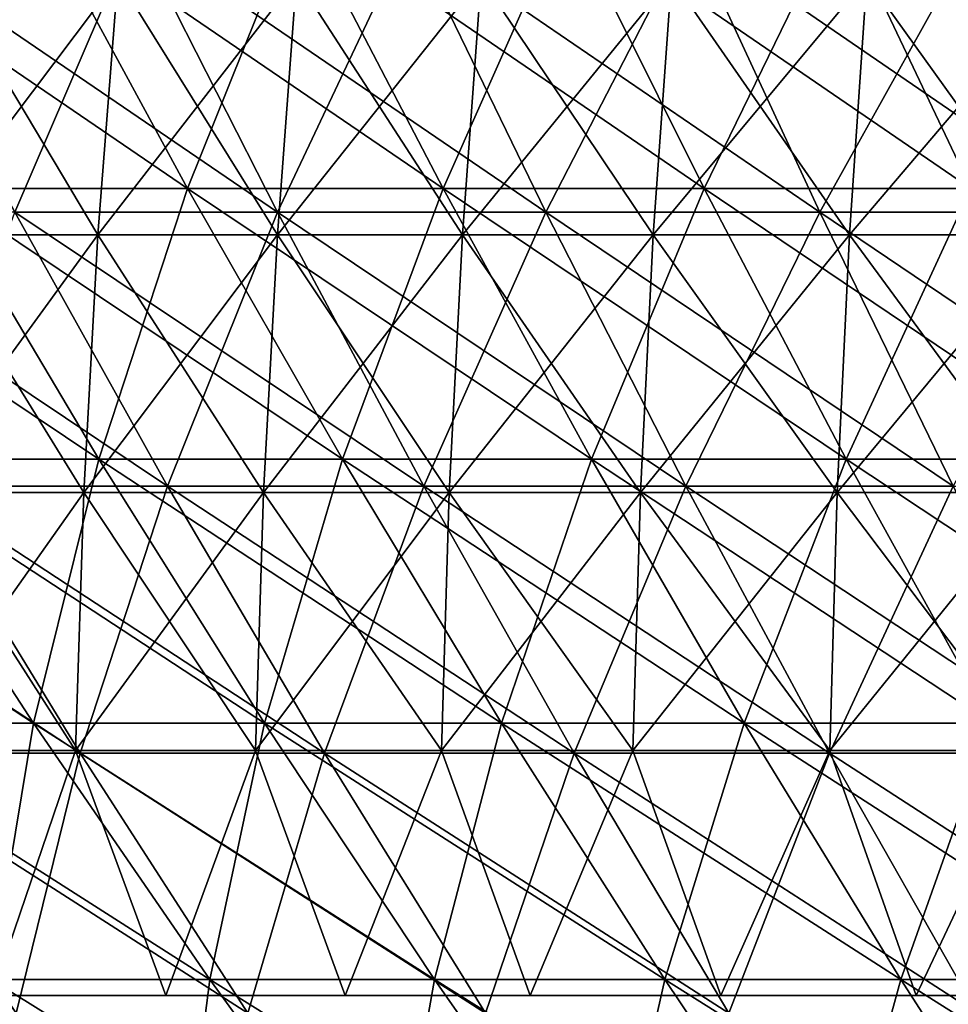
# Model space of a CAD drawing. Header units: millimetres. Extents: x -125 to 125, y -45 to 4025.
# Tile 256 of 256: x -56 to -48, y 3934 to 3943. Entities that reach past the tile are written whole.
import ezdxf

# ---------------------------------------------------------------- set-up
doc = ezdxf.new("R2010")
doc.units = ezdxf.units.MM
doc.header["$LTSCALE"] = 6.999206
for name, color, linetype in [('21', 7, 'CONTINUOUS'), ('22', 7, 'CONTINUOUS'), ('23', 7, 'CONTINUOUS'), ('24', 7, 'CONTINUOUS'), ('26', 7, 'CONTINUOUS'), ('27', 7, 'CONTINUOUS')]:
    doc.layers.add(name, color=color, linetype=linetype)

msp = doc.modelspace()

# ---------------------------------------------------------------- linework, layer by layer
at = {"layer": '21', "color": 7, "linetype": 'CONTINUOUS'}
for points in [[(-55.9368, 3941.2779, 74.0722), (-53.6292, 3941.2779, 75.7597), (-57.2399, 3943.7394, 75.7979), (-55.9368, 3941.2779, 74.0722)], [(-57.2399, 3943.7394, 75.7979), (-53.6292, 3941.2779, 75.7597), (-54.8785, 3943.7394, 77.5246), (-57.2399, 3943.7394, 75.7979)], [(-53.6292, 3941.2779, 75.7597), (-51.2707, 3941.2779, 77.3753), (-54.8785, 3943.7394, 77.5246), (-53.6292, 3941.2779, 75.7597)], [(-54.8785, 3943.7394, 77.5246), (-51.2707, 3941.2779, 77.3753), (-52.4651, 3943.7394, 79.1778), (-54.8785, 3943.7394, 77.5246)], [(-51.2707, 3941.2779, 77.3753), (-48.8636, 3941.2779, 78.9175), (-52.4651, 3943.7394, 79.1778), (-51.2707, 3941.2779, 77.3753)], [(-52.4651, 3943.7394, 79.1778), (-48.8636, 3941.2779, 78.9175), (-50.002, 3943.7394, 80.7559), (-52.4651, 3943.7394, 79.1778)], [(-48.8636, 3941.2779, 78.9175), (-46.4102, 3941.2779, 80.3848), (-50.002, 3943.7394, 80.7559), (-48.8636, 3941.2779, 78.9175)], [(-50.002, 3943.7394, 80.7559), (-46.4102, 3941.2779, 80.3848), (-47.4914, 3943.7394, 82.2575), (-50.002, 3943.7394, 80.7559)], [(-56.7957, 3938.874, 70.5802), (-54.5952, 3938.874, 72.2957), (-58.1913, 3941.2779, 72.3145), (-56.7957, 3938.874, 70.5802)], [(-58.1913, 3941.2779, 72.3145), (-54.5952, 3938.874, 72.2957), (-55.9368, 3941.2779, 74.0722), (-58.1913, 3941.2779, 72.3145)], [(-54.5952, 3938.874, 72.2957), (-52.343, 3938.874, 73.9427), (-55.9368, 3941.2779, 74.0722), (-54.5952, 3938.874, 72.2957)], [(-55.9368, 3941.2779, 74.0722), (-52.343, 3938.874, 73.9427), (-53.6292, 3941.2779, 75.7597), (-55.9368, 3941.2779, 74.0722)], [(-52.343, 3938.874, 73.9427), (-50.0411, 3938.874, 75.5195), (-53.6292, 3941.2779, 75.7597), (-52.343, 3938.874, 73.9427)], [(-53.6292, 3941.2779, 75.7597), (-50.0411, 3938.874, 75.5195), (-51.2707, 3941.2779, 77.3753), (-53.6292, 3941.2779, 75.7597)], [(-50.0411, 3938.874, 75.5195), (-47.6917, 3938.874, 77.0247), (-51.2707, 3941.2779, 77.3753), (-50.0411, 3938.874, 75.5195)], [(-51.2707, 3941.2779, 77.3753), (-47.6917, 3938.874, 77.0247), (-48.8636, 3941.2779, 78.9175), (-51.2707, 3941.2779, 77.3753)], [(-47.6917, 3938.874, 77.0247), (-45.2971, 3938.874, 78.4569), (-48.8636, 3941.2779, 78.9175), (-47.6917, 3938.874, 77.0247)], [(-48.8636, 3941.2779, 78.9175), (-45.2971, 3938.874, 78.4569), (-46.4102, 3941.2779, 80.3848), (-48.8636, 3941.2779, 78.9175)], [(-57.4534, 3936.5292, 67.0599), (-55.361, 3936.5292, 68.7973), (-58.9422, 3938.874, 68.7977), (-57.4534, 3936.5292, 67.0599)], [(-58.9422, 3938.874, 68.7977), (-55.361, 3936.5292, 68.7973), (-56.7957, 3938.874, 70.5802), (-58.9422, 3938.874, 68.7977)], [(-55.361, 3936.5292, 68.7973), (-53.2161, 3936.5292, 70.4696), (-56.7957, 3938.874, 70.5802), (-55.361, 3936.5292, 68.7973)], [(-56.7957, 3938.874, 70.5802), (-53.2161, 3936.5292, 70.4696), (-54.5952, 3938.874, 72.2957), (-56.7957, 3938.874, 70.5802)], [(-53.2161, 3936.5292, 70.4696), (-51.0208, 3936.5292, 72.0749), (-54.5952, 3938.874, 72.2957), (-53.2161, 3936.5292, 70.4696)], [(-54.5952, 3938.874, 72.2957), (-51.0208, 3936.5292, 72.0749), (-52.343, 3938.874, 73.9427), (-54.5952, 3938.874, 72.2957)], [(-51.0208, 3936.5292, 72.0749), (-48.777, 3936.5292, 73.6119), (-52.343, 3938.874, 73.9427), (-51.0208, 3936.5292, 72.0749)], [(-52.343, 3938.874, 73.9427), (-48.777, 3936.5292, 73.6119), (-50.0411, 3938.874, 75.5195), (-52.343, 3938.874, 73.9427)], [(-48.777, 3936.5292, 73.6119), (-46.487, 3936.5292, 75.0791), (-50.0411, 3938.874, 75.5195), (-48.777, 3936.5292, 73.6119)], [(-50.0411, 3938.874, 75.5195), (-46.487, 3936.5292, 75.0791), (-47.6917, 3938.874, 77.0247), (-50.0411, 3938.874, 75.5195)], [(-55.925, 3934.2452, 65.276), (-53.8883, 3934.2452, 66.9672), (-57.4534, 3936.5292, 67.0599), (-55.925, 3934.2452, 65.276)], [(-57.4534, 3936.5292, 67.0599), (-53.8883, 3934.2452, 66.9672), (-55.361, 3936.5292, 68.7973), (-57.4534, 3936.5292, 67.0599)], [(-53.8883, 3934.2452, 66.9672), (-51.8005, 3934.2452, 68.595), (-55.361, 3936.5292, 68.7973), (-53.8883, 3934.2452, 66.9672)], [(-55.361, 3936.5292, 68.7973), (-51.8005, 3934.2452, 68.595), (-53.2161, 3936.5292, 70.4696), (-55.361, 3936.5292, 68.7973)], [(-51.8005, 3934.2452, 68.595), (-49.6636, 3934.2452, 70.1576), (-53.2161, 3936.5292, 70.4696), (-51.8005, 3934.2452, 68.595)], [(-53.2161, 3936.5292, 70.4696), (-49.6636, 3934.2452, 70.1576), (-51.0208, 3936.5292, 72.0749), (-53.2161, 3936.5292, 70.4696)], [(-49.6636, 3934.2452, 70.1576), (-47.4795, 3934.2452, 71.6538), (-51.0208, 3936.5292, 72.0749), (-49.6636, 3934.2452, 70.1576)], [(-51.0208, 3936.5292, 72.0749), (-47.4795, 3934.2452, 71.6538), (-48.777, 3936.5292, 73.6119), (-51.0208, 3936.5292, 72.0749)], [(-47.4795, 3934.2452, 71.6538), (-45.2504, 3934.2452, 73.0819), (-48.777, 3936.5292, 73.6119), (-47.4795, 3934.2452, 71.6538)], [(-48.777, 3936.5292, 73.6119), (-45.2504, 3934.2452, 73.0819), (-46.487, 3936.5292, 75.0791), (-48.777, 3936.5292, 73.6119)]]:
    msp.add_3dface(points, dxfattribs=at)
at = {"layer": '22', "color": 7, "linetype": 'CONTINUOUS'}
for points in [[(-54.8785, 3943.7394, -77.5246), (-55.9368, 3941.2779, -74.0722), (-57.2399, 3943.7394, -75.7979), (-54.8785, 3943.7394, -77.5246)], [(-53.6292, 3941.2779, -75.7597), (-55.9368, 3941.2779, -74.0722), (-54.8785, 3943.7394, -77.5246), (-53.6292, 3941.2779, -75.7597)], [(-52.4651, 3943.7394, -79.1778), (-53.6292, 3941.2779, -75.7597), (-54.8785, 3943.7394, -77.5246), (-52.4651, 3943.7394, -79.1778)], [(-51.2707, 3941.2779, -77.3753), (-53.6292, 3941.2779, -75.7597), (-52.4651, 3943.7394, -79.1778), (-51.2707, 3941.2779, -77.3753)], [(-50.002, 3943.7394, -80.7559), (-51.2707, 3941.2779, -77.3753), (-52.4651, 3943.7394, -79.1778), (-50.002, 3943.7394, -80.7559)], [(-48.8636, 3941.2779, -78.9175), (-51.2707, 3941.2779, -77.3753), (-50.002, 3943.7394, -80.7559), (-48.8636, 3941.2779, -78.9175)], [(-47.4914, 3943.7394, -82.2575), (-48.8636, 3941.2779, -78.9175), (-50.002, 3943.7394, -80.7559), (-47.4914, 3943.7394, -82.2575)], [(-46.4102, 3941.2779, -80.3848), (-48.8636, 3941.2779, -78.9175), (-47.4914, 3943.7394, -82.2575), (-46.4102, 3941.2779, -80.3848)], [(-54.5952, 3938.874, -72.2957), (-56.7957, 3938.874, -70.5802), (-55.9368, 3941.2779, -74.0722), (-54.5952, 3938.874, -72.2957)], [(-53.6292, 3941.2779, -75.7597), (-54.5952, 3938.874, -72.2957), (-55.9368, 3941.2779, -74.0722), (-53.6292, 3941.2779, -75.7597)], [(-52.343, 3938.874, -73.9427), (-54.5952, 3938.874, -72.2957), (-53.6292, 3941.2779, -75.7597), (-52.343, 3938.874, -73.9427)], [(-51.2707, 3941.2779, -77.3753), (-52.343, 3938.874, -73.9427), (-53.6292, 3941.2779, -75.7597), (-51.2707, 3941.2779, -77.3753)], [(-50.0411, 3938.874, -75.5195), (-52.343, 3938.874, -73.9427), (-51.2707, 3941.2779, -77.3753), (-50.0411, 3938.874, -75.5195)], [(-48.8636, 3941.2779, -78.9175), (-50.0411, 3938.874, -75.5195), (-51.2707, 3941.2779, -77.3753), (-48.8636, 3941.2779, -78.9175)], [(-47.6917, 3938.874, -77.0247), (-50.0411, 3938.874, -75.5195), (-48.8636, 3941.2779, -78.9175), (-47.6917, 3938.874, -77.0247)], [(-46.4102, 3941.2779, -80.3848), (-47.6917, 3938.874, -77.0247), (-48.8636, 3941.2779, -78.9175), (-46.4102, 3941.2779, -80.3848)], [(-55.361, 3936.5292, -68.7973), (-57.4534, 3936.5292, -67.0599), (-56.7957, 3938.874, -70.5802), (-55.361, 3936.5292, -68.7973)], [(-54.5952, 3938.874, -72.2957), (-55.361, 3936.5292, -68.7973), (-56.7957, 3938.874, -70.5802), (-54.5952, 3938.874, -72.2957)], [(-53.2161, 3936.5292, -70.4696), (-55.361, 3936.5292, -68.7973), (-54.5952, 3938.874, -72.2957), (-53.2161, 3936.5292, -70.4696)], [(-52.343, 3938.874, -73.9427), (-53.2161, 3936.5292, -70.4696), (-54.5952, 3938.874, -72.2957), (-52.343, 3938.874, -73.9427)], [(-51.0208, 3936.5292, -72.0749), (-53.2161, 3936.5292, -70.4696), (-52.343, 3938.874, -73.9427), (-51.0208, 3936.5292, -72.0749)], [(-50.0411, 3938.874, -75.5195), (-51.0208, 3936.5292, -72.0749), (-52.343, 3938.874, -73.9427), (-50.0411, 3938.874, -75.5195)], [(-48.777, 3936.5292, -73.6119), (-51.0208, 3936.5292, -72.0749), (-50.0411, 3938.874, -75.5195), (-48.777, 3936.5292, -73.6119)], [(-47.6917, 3938.874, -77.0247), (-48.777, 3936.5292, -73.6119), (-50.0411, 3938.874, -75.5195), (-47.6917, 3938.874, -77.0247)], [(-46.487, 3936.5292, -75.0791), (-48.777, 3936.5292, -73.6119), (-47.6917, 3938.874, -77.0247), (-46.487, 3936.5292, -75.0791)], [(-55.361, 3936.5292, -68.7973), (-55.925, 3934.2452, -65.276), (-57.4534, 3936.5292, -67.0599), (-55.361, 3936.5292, -68.7973)], [(-53.8883, 3934.2452, -66.9672), (-55.925, 3934.2452, -65.276), (-55.361, 3936.5292, -68.7973), (-53.8883, 3934.2452, -66.9672)], [(-53.2161, 3936.5292, -70.4696), (-53.8883, 3934.2452, -66.9672), (-55.361, 3936.5292, -68.7973), (-53.2161, 3936.5292, -70.4696)], [(-51.8005, 3934.2452, -68.595), (-53.8883, 3934.2452, -66.9672), (-53.2161, 3936.5292, -70.4696), (-51.8005, 3934.2452, -68.595)], [(-51.0208, 3936.5292, -72.0749), (-51.8005, 3934.2452, -68.595), (-53.2161, 3936.5292, -70.4696), (-51.0208, 3936.5292, -72.0749)], [(-49.6636, 3934.2452, -70.1576), (-51.8005, 3934.2452, -68.595), (-51.0208, 3936.5292, -72.0749), (-49.6636, 3934.2452, -70.1576)], [(-48.777, 3936.5292, -73.6119), (-49.6636, 3934.2452, -70.1576), (-51.0208, 3936.5292, -72.0749), (-48.777, 3936.5292, -73.6119)], [(-47.4795, 3934.2452, -71.6538), (-49.6636, 3934.2452, -70.1576), (-48.777, 3936.5292, -73.6119), (-47.4795, 3934.2452, -71.6538)], [(-46.487, 3936.5292, -75.0791), (-47.4795, 3934.2452, -71.6538), (-48.777, 3936.5292, -73.6119), (-46.487, 3936.5292, -75.0791)]]:
    msp.add_3dface(points, dxfattribs=at)
at = {"layer": '23', "color": 7, "linetype": 'CONTINUOUS'}
for points in [[(-56.6123, 3941.486, -70.3523), (-54.419, 3941.486, -72.0623), (-57.9877, 3943.9225, -72.0615), (-56.6123, 3941.486, -70.3523)], [(-57.9877, 3943.9225, -72.0615), (-54.419, 3941.486, -72.0623), (-55.7411, 3943.9225, -73.8131), (-57.9877, 3943.9225, -72.0615)], [(-54.419, 3941.486, -72.0623), (-52.174, 3941.486, -73.704), (-55.7411, 3943.9225, -73.8131), (-54.419, 3941.486, -72.0623)], [(-55.7411, 3943.9225, -73.8131), (-52.174, 3941.486, -73.704), (-53.4415, 3943.9225, -75.4946), (-55.7411, 3943.9225, -73.8131)], [(-52.174, 3941.486, -73.704), (-49.8795, 3941.486, -75.2757), (-53.4415, 3943.9225, -75.4946), (-52.174, 3941.486, -73.704)], [(-53.4415, 3943.9225, -75.4946), (-49.8795, 3941.486, -75.2757), (-51.0913, 3943.9225, -77.1046), (-53.4415, 3943.9225, -75.4946)], [(-49.8795, 3941.486, -75.2757), (-47.5377, 3941.486, -76.7761), (-51.0913, 3943.9225, -77.1046), (-49.8795, 3941.486, -75.2757)], [(-51.0913, 3943.9225, -77.1046), (-47.5377, 3941.486, -76.7761), (-48.6927, 3943.9225, -78.6414), (-51.0913, 3943.9225, -77.1046)], [(-47.5377, 3941.486, -76.7761), (-45.1509, 3941.486, -78.2036), (-48.6927, 3943.9225, -78.6414), (-47.5377, 3941.486, -76.7761)], [(-48.6927, 3943.9225, -78.6414), (-45.1509, 3941.486, -78.2036), (-46.2478, 3943.9225, -80.1036), (-48.6927, 3943.9225, -78.6414)], [(-57.2828, 3939.1087, -66.8608), (-55.1967, 3939.1087, -68.5931), (-58.752, 3941.486, -68.5756), (-57.2828, 3939.1087, -66.8608)], [(-58.752, 3941.486, -68.5756), (-55.1967, 3939.1087, -68.5931), (-56.6123, 3941.486, -70.3523), (-58.752, 3941.486, -68.5756)], [(-55.1967, 3939.1087, -68.5931), (-53.0582, 3939.1087, -70.2604), (-56.6123, 3941.486, -70.3523), (-55.1967, 3939.1087, -68.5931)], [(-56.6123, 3941.486, -70.3523), (-53.0582, 3939.1087, -70.2604), (-54.419, 3941.486, -72.0623), (-56.6123, 3941.486, -70.3523)], [(-53.0582, 3939.1087, -70.2604), (-50.8693, 3939.1087, -71.861), (-54.419, 3941.486, -72.0623), (-53.0582, 3939.1087, -70.2604)], [(-54.419, 3941.486, -72.0623), (-50.8693, 3939.1087, -71.861), (-52.174, 3941.486, -73.704), (-54.419, 3941.486, -72.0623)], [(-50.8693, 3939.1087, -71.861), (-48.6323, 3939.1087, -73.3934), (-52.174, 3941.486, -73.704), (-50.8693, 3939.1087, -71.861)], [(-52.174, 3941.486, -73.704), (-48.6323, 3939.1087, -73.3934), (-49.8795, 3941.486, -75.2757), (-52.174, 3941.486, -73.704)], [(-48.6323, 3939.1087, -73.3934), (-46.349, 3939.1087, -74.8563), (-49.8795, 3941.486, -75.2757), (-48.6323, 3939.1087, -73.3934)], [(-49.8795, 3941.486, -75.2757), (-46.349, 3939.1087, -74.8563), (-47.5377, 3941.486, -76.7761), (-49.8795, 3941.486, -75.2757)], [(-57.7513, 3936.7926, -63.3501), (-55.773, 3936.7926, -65.0985), (-59.3147, 3939.1087, -65.0651), (-57.7513, 3936.7926, -63.3501)], [(-59.3147, 3939.1087, -65.0651), (-55.773, 3936.7926, -65.0985), (-57.2828, 3939.1087, -66.8608), (-59.3147, 3939.1087, -65.0651)], [(-55.773, 3936.7926, -65.0985), (-53.7418, 3936.7926, -66.7852), (-57.2828, 3939.1087, -66.8608), (-55.773, 3936.7926, -65.0985)], [(-57.2828, 3939.1087, -66.8608), (-53.7418, 3936.7926, -66.7852), (-55.1967, 3939.1087, -68.5931), (-57.2828, 3939.1087, -66.8608)], [(-53.7418, 3936.7926, -66.7852), (-51.6597, 3936.7926, -68.4085), (-55.1967, 3939.1087, -68.5931), (-53.7418, 3936.7926, -66.7852)], [(-55.1967, 3939.1087, -68.5931), (-51.6597, 3936.7926, -68.4085), (-53.0582, 3939.1087, -70.2604), (-55.1967, 3939.1087, -68.5931)], [(-51.6597, 3936.7926, -68.4085), (-49.5286, 3936.7926, -69.9669), (-53.0582, 3939.1087, -70.2604), (-51.6597, 3936.7926, -68.4085)], [(-53.0582, 3939.1087, -70.2604), (-49.5286, 3936.7926, -69.9669), (-50.8693, 3939.1087, -71.861), (-53.0582, 3939.1087, -70.2604)], [(-49.5286, 3936.7926, -69.9669), (-47.3504, 3936.7926, -71.459), (-50.8693, 3939.1087, -71.861), (-49.5286, 3936.7926, -69.9669)], [(-50.8693, 3939.1087, -71.861), (-47.3504, 3936.7926, -71.459), (-48.6323, 3939.1087, -73.3934), (-50.8693, 3939.1087, -71.861)], [(-47.3504, 3936.7926, -71.459), (-45.1274, 3936.7926, -72.8832), (-48.6323, 3939.1087, -73.3934), (-47.3504, 3936.7926, -71.459)], [(-48.6323, 3939.1087, -73.3934), (-45.1274, 3936.7926, -72.8832), (-46.349, 3939.1087, -74.8563), (-48.6323, 3939.1087, -73.3934)], [(-56.1469, 3934.5391, -61.5902), (-54.2236, 3934.5391, -63.29), (-57.7513, 3936.7926, -63.3501), (-56.1469, 3934.5391, -61.5902)], [(-57.7513, 3936.7926, -63.3501), (-54.2236, 3934.5391, -63.29), (-55.773, 3936.7926, -65.0985), (-57.7513, 3936.7926, -63.3501)], [(-54.2236, 3934.5391, -63.29), (-52.2488, 3934.5391, -64.9298), (-55.773, 3936.7926, -65.0985), (-54.2236, 3934.5391, -63.29)], [(-55.773, 3936.7926, -65.0985), (-52.2488, 3934.5391, -64.9298), (-53.7418, 3936.7926, -66.7852), (-55.773, 3936.7926, -65.0985)], [(-52.2488, 3934.5391, -64.9298), (-50.2245, 3934.5391, -66.508), (-53.7418, 3936.7926, -66.7852), (-52.2488, 3934.5391, -64.9298)], [(-53.7418, 3936.7926, -66.7852), (-50.2245, 3934.5391, -66.508), (-51.6597, 3936.7926, -68.4085), (-53.7418, 3936.7926, -66.7852)], [(-50.2245, 3934.5391, -66.508), (-48.1526, 3934.5391, -68.0231), (-51.6597, 3936.7926, -68.4085), (-50.2245, 3934.5391, -66.508)], [(-51.6597, 3936.7926, -68.4085), (-48.1526, 3934.5391, -68.0231), (-49.5286, 3936.7926, -69.9669), (-51.6597, 3936.7926, -68.4085)], [(-48.1526, 3934.5391, -68.0231), (-46.035, 3934.5391, -69.4737), (-49.5286, 3936.7926, -69.9669), (-48.1526, 3934.5391, -68.0231)], [(-49.5286, 3936.7926, -69.9669), (-46.035, 3934.5391, -69.4737), (-47.3504, 3936.7926, -71.459), (-49.5286, 3936.7926, -69.9669)], [(-56.3178, 3932.3498, -58.0797), (-54.5025, 3932.3498, -59.7864), (-58.0169, 3934.5391, -59.8319), (-56.3178, 3932.3498, -58.0797)], [(-58.0169, 3934.5391, -59.8319), (-54.5025, 3932.3498, -59.7864), (-56.1469, 3934.5391, -61.5902), (-58.0169, 3934.5391, -59.8319)], [(-54.5025, 3932.3498, -59.7864), (-52.6356, 3932.3498, -61.4365), (-56.1469, 3934.5391, -61.5902), (-54.5025, 3932.3498, -59.7864)], [(-56.1469, 3934.5391, -61.5902), (-52.6356, 3932.3498, -61.4365), (-54.2236, 3934.5391, -63.29), (-56.1469, 3934.5391, -61.5902)], [(-52.6356, 3932.3498, -61.4365), (-50.7187, 3932.3498, -63.0283), (-54.2236, 3934.5391, -63.29), (-52.6356, 3932.3498, -61.4365)], [(-54.2236, 3934.5391, -63.29), (-50.7187, 3932.3498, -63.0283), (-52.2488, 3934.5391, -64.9298), (-54.2236, 3934.5391, -63.29)], [(-50.7187, 3932.3498, -63.0283), (-48.7536, 3932.3498, -64.5603), (-52.2488, 3934.5391, -64.9298), (-50.7187, 3932.3498, -63.0283)], [(-52.2488, 3934.5391, -64.9298), (-48.7536, 3932.3498, -64.5603), (-50.2245, 3934.5391, -66.508), (-52.2488, 3934.5391, -64.9298)], [(-48.7536, 3932.3498, -64.5603), (-46.7424, 3932.3498, -66.031), (-50.2245, 3934.5391, -66.508), (-48.7536, 3932.3498, -64.5603)], [(-50.2245, 3934.5391, -66.508), (-46.7424, 3932.3498, -66.031), (-48.1526, 3934.5391, -68.0231), (-50.2245, 3934.5391, -66.508)], [(-46.7424, 3932.3498, -66.031), (-44.6868, 3932.3498, -67.4391), (-48.1526, 3934.5391, -68.0231), (-46.7424, 3932.3498, -66.031)], [(-48.1526, 3934.5391, -68.0231), (-44.6868, 3932.3498, -67.4391), (-46.035, 3934.5391, -69.4737), (-48.1526, 3934.5391, -68.0231)]]:
    msp.add_3dface(points, dxfattribs=at)
at = {"layer": '24', "color": 7, "linetype": 'CONTINUOUS'}
for points in [[(-55.7411, 3943.9225, 73.8131), (-56.6123, 3941.486, 70.3523), (-57.9877, 3943.9225, 72.0615), (-55.7411, 3943.9225, 73.8131)], [(-54.419, 3941.486, 72.0623), (-56.6123, 3941.486, 70.3523), (-55.7411, 3943.9225, 73.8131), (-54.419, 3941.486, 72.0623)], [(-53.4415, 3943.9225, 75.4946), (-54.419, 3941.486, 72.0623), (-55.7411, 3943.9225, 73.8131), (-53.4415, 3943.9225, 75.4946)], [(-52.174, 3941.486, 73.704), (-54.419, 3941.486, 72.0623), (-53.4415, 3943.9225, 75.4946), (-52.174, 3941.486, 73.704)], [(-51.0913, 3943.9225, 77.1046), (-52.174, 3941.486, 73.704), (-53.4415, 3943.9225, 75.4946), (-51.0913, 3943.9225, 77.1046)], [(-49.8795, 3941.486, 75.2757), (-52.174, 3941.486, 73.704), (-51.0913, 3943.9225, 77.1046), (-49.8795, 3941.486, 75.2757)], [(-48.6927, 3943.9225, 78.6414), (-49.8795, 3941.486, 75.2757), (-51.0913, 3943.9225, 77.1046), (-48.6927, 3943.9225, 78.6414)], [(-47.5377, 3941.486, 76.7761), (-49.8795, 3941.486, 75.2757), (-48.6927, 3943.9225, 78.6414), (-47.5377, 3941.486, 76.7761)], [(-46.2478, 3943.9225, 80.1036), (-47.5377, 3941.486, 76.7761), (-48.6927, 3943.9225, 78.6414), (-46.2478, 3943.9225, 80.1036)], [(-55.1967, 3939.1087, 68.5931), (-57.2828, 3939.1087, 66.8608), (-56.6123, 3941.486, 70.3523), (-55.1967, 3939.1087, 68.5931)], [(-54.419, 3941.486, 72.0623), (-55.1967, 3939.1087, 68.5931), (-56.6123, 3941.486, 70.3523), (-54.419, 3941.486, 72.0623)], [(-53.0582, 3939.1087, 70.2604), (-55.1967, 3939.1087, 68.5931), (-54.419, 3941.486, 72.0623), (-53.0582, 3939.1087, 70.2604)], [(-52.174, 3941.486, 73.704), (-53.0582, 3939.1087, 70.2604), (-54.419, 3941.486, 72.0623), (-52.174, 3941.486, 73.704)], [(-50.8693, 3939.1087, 71.861), (-53.0582, 3939.1087, 70.2604), (-52.174, 3941.486, 73.704), (-50.8693, 3939.1087, 71.861)], [(-49.8795, 3941.486, 75.2757), (-50.8693, 3939.1087, 71.861), (-52.174, 3941.486, 73.704), (-49.8795, 3941.486, 75.2757)], [(-48.6323, 3939.1087, 73.3934), (-50.8693, 3939.1087, 71.861), (-49.8795, 3941.486, 75.2757), (-48.6323, 3939.1087, 73.3934)], [(-47.5377, 3941.486, 76.7761), (-48.6323, 3939.1087, 73.3934), (-49.8795, 3941.486, 75.2757), (-47.5377, 3941.486, 76.7761)], [(-46.349, 3939.1087, 74.8563), (-48.6323, 3939.1087, 73.3934), (-47.5377, 3941.486, 76.7761), (-46.349, 3939.1087, 74.8563)], [(-55.773, 3936.7926, 65.0985), (-57.7513, 3936.7926, 63.3501), (-57.2828, 3939.1087, 66.8608), (-55.773, 3936.7926, 65.0985)], [(-55.1967, 3939.1087, 68.5931), (-55.773, 3936.7926, 65.0985), (-57.2828, 3939.1087, 66.8608), (-55.1967, 3939.1087, 68.5931)], [(-53.7418, 3936.7926, 66.7852), (-55.773, 3936.7926, 65.0985), (-55.1967, 3939.1087, 68.5931), (-53.7418, 3936.7926, 66.7852)], [(-53.0582, 3939.1087, 70.2604), (-53.7418, 3936.7926, 66.7852), (-55.1967, 3939.1087, 68.5931), (-53.0582, 3939.1087, 70.2604)], [(-51.6597, 3936.7926, 68.4085), (-53.7418, 3936.7926, 66.7852), (-53.0582, 3939.1087, 70.2604), (-51.6597, 3936.7926, 68.4085)], [(-50.8693, 3939.1087, 71.861), (-51.6597, 3936.7926, 68.4085), (-53.0582, 3939.1087, 70.2604), (-50.8693, 3939.1087, 71.861)], [(-49.5286, 3936.7926, 69.9669), (-51.6597, 3936.7926, 68.4085), (-50.8693, 3939.1087, 71.861), (-49.5286, 3936.7926, 69.9669)], [(-48.6323, 3939.1087, 73.3934), (-49.5286, 3936.7926, 69.9669), (-50.8693, 3939.1087, 71.861), (-48.6323, 3939.1087, 73.3934)], [(-47.3504, 3936.7926, 71.459), (-49.5286, 3936.7926, 69.9669), (-48.6323, 3939.1087, 73.3934), (-47.3504, 3936.7926, 71.459)], [(-46.349, 3939.1087, 74.8563), (-47.3504, 3936.7926, 71.459), (-48.6323, 3939.1087, 73.3934), (-46.349, 3939.1087, 74.8563)], [(-55.773, 3936.7926, 65.0985), (-56.1469, 3934.5391, 61.5902), (-57.7513, 3936.7926, 63.3501), (-55.773, 3936.7926, 65.0985)], [(-54.2236, 3934.5391, 63.29), (-56.1469, 3934.5391, 61.5902), (-55.773, 3936.7926, 65.0985), (-54.2236, 3934.5391, 63.29)], [(-53.7418, 3936.7926, 66.7852), (-54.2236, 3934.5391, 63.29), (-55.773, 3936.7926, 65.0985), (-53.7418, 3936.7926, 66.7852)], [(-52.2488, 3934.5391, 64.9298), (-54.2236, 3934.5391, 63.29), (-53.7418, 3936.7926, 66.7852), (-52.2488, 3934.5391, 64.9298)], [(-51.6597, 3936.7926, 68.4085), (-52.2488, 3934.5391, 64.9298), (-53.7418, 3936.7926, 66.7852), (-51.6597, 3936.7926, 68.4085)], [(-50.2245, 3934.5391, 66.508), (-52.2488, 3934.5391, 64.9298), (-51.6597, 3936.7926, 68.4085), (-50.2245, 3934.5391, 66.508)], [(-49.5286, 3936.7926, 69.9669), (-50.2245, 3934.5391, 66.508), (-51.6597, 3936.7926, 68.4085), (-49.5286, 3936.7926, 69.9669)], [(-48.1526, 3934.5391, 68.0231), (-50.2245, 3934.5391, 66.508), (-49.5286, 3936.7926, 69.9669), (-48.1526, 3934.5391, 68.0231)], [(-47.3504, 3936.7926, 71.459), (-48.1526, 3934.5391, 68.0231), (-49.5286, 3936.7926, 69.9669), (-47.3504, 3936.7926, 71.459)], [(-46.035, 3934.5391, 69.4737), (-48.1526, 3934.5391, 68.0231), (-47.3504, 3936.7926, 71.459), (-46.035, 3934.5391, 69.4737)], [(-54.5025, 3932.3498, 59.7864), (-56.3178, 3932.3498, 58.0797), (-56.1469, 3934.5391, 61.5902), (-54.5025, 3932.3498, 59.7864)], [(-54.2236, 3934.5391, 63.29), (-54.5025, 3932.3498, 59.7864), (-56.1469, 3934.5391, 61.5902), (-54.2236, 3934.5391, 63.29)], [(-52.6356, 3932.3498, 61.4365), (-54.5025, 3932.3498, 59.7864), (-54.2236, 3934.5391, 63.29), (-52.6356, 3932.3498, 61.4365)], [(-52.2488, 3934.5391, 64.9298), (-52.6356, 3932.3498, 61.4365), (-54.2236, 3934.5391, 63.29), (-52.2488, 3934.5391, 64.9298)], [(-50.7187, 3932.3498, 63.0283), (-52.6356, 3932.3498, 61.4365), (-52.2488, 3934.5391, 64.9298), (-50.7187, 3932.3498, 63.0283)], [(-50.2245, 3934.5391, 66.508), (-50.7187, 3932.3498, 63.0283), (-52.2488, 3934.5391, 64.9298), (-50.2245, 3934.5391, 66.508)], [(-48.7536, 3932.3498, 64.5603), (-50.7187, 3932.3498, 63.0283), (-50.2245, 3934.5391, 66.508), (-48.7536, 3932.3498, 64.5603)], [(-48.1526, 3934.5391, 68.0231), (-48.7536, 3932.3498, 64.5603), (-50.2245, 3934.5391, 66.508), (-48.1526, 3934.5391, 68.0231)], [(-46.7424, 3932.3498, 66.031), (-48.7536, 3932.3498, 64.5603), (-48.1526, 3934.5391, 68.0231), (-46.7424, 3932.3498, 66.031)], [(-46.035, 3934.5391, 69.4737), (-46.7424, 3932.3498, 66.031), (-48.1526, 3934.5391, 68.0231), (-46.035, 3934.5391, 69.4737)]]:
    msp.add_3dface(points, dxfattribs=at)
at = {"layer": '26', "color": 7, "linetype": 'CONTINUOUS'}
for points in [[(-56.7291, 3941.0791, 48.6025), (-55.2054, 3941.0791, 50.3264), (-56.5498, 3943.3345, 48.4489), (-56.7291, 3941.0791, 48.6025)], [(-56.5498, 3943.3345, 48.4489), (-55.2054, 3941.0791, 50.3264), (-55.031, 3943.3345, 50.1674), (-56.5498, 3943.3345, 48.4489)], [(-55.2054, 3941.0791, 50.3264), (-53.6295, 3941.0791, 52.0026), (-55.031, 3943.3345, 50.1674), (-55.2054, 3941.0791, 50.3264)], [(-55.031, 3943.3345, 50.1674), (-53.6295, 3941.0791, 52.0026), (-53.46, 3943.3345, 51.8383), (-55.031, 3943.3345, 50.1674)], [(-53.6295, 3941.0791, 52.0026), (-52.0026, 3941.0791, 53.6295), (-53.46, 3943.3345, 51.8383), (-53.6295, 3941.0791, 52.0026)], [(-53.46, 3943.3345, 51.8383), (-52.0026, 3941.0791, 53.6295), (-51.8383, 3943.3345, 53.46), (-53.46, 3943.3345, 51.8383)], [(-52.0026, 3941.0791, 53.6295), (-50.3264, 3941.0791, 55.2054), (-51.8383, 3943.3345, 53.46), (-52.0026, 3941.0791, 53.6295)], [(-51.8383, 3943.3345, 53.46), (-50.3264, 3941.0791, 55.2054), (-50.1674, 3943.3345, 55.031), (-51.8383, 3943.3345, 53.46)], [(-50.3264, 3941.0791, 55.2054), (-48.6025, 3941.0791, 56.7291), (-50.1674, 3943.3345, 55.031), (-50.3264, 3941.0791, 55.2054)], [(-50.1674, 3943.3345, 55.031), (-48.6025, 3941.0791, 56.7291), (-48.4489, 3943.3345, 56.5498), (-50.1674, 3943.3345, 55.031)], [(-48.6025, 3941.0791, 56.7291), (-46.8325, 3941.0791, 58.1989), (-48.4489, 3943.3345, 56.5498), (-48.6025, 3941.0791, 56.7291)], [(-48.4489, 3943.3345, 56.5498), (-46.8325, 3941.0791, 58.1989), (-46.6845, 3943.3345, 58.015), (-48.4489, 3943.3345, 56.5498)], [(-56.8565, 3938.8176, 48.7117), (-55.3294, 3938.8176, 50.4394), (-56.7291, 3941.0791, 48.6025), (-56.8565, 3938.8176, 48.7117)], [(-56.7291, 3941.0791, 48.6025), (-55.3294, 3938.8176, 50.4394), (-55.2054, 3941.0791, 50.3264), (-56.7291, 3941.0791, 48.6025)], [(-55.3294, 3938.8176, 50.4394), (-53.7499, 3938.8176, 52.1194), (-55.2054, 3941.0791, 50.3264), (-55.3294, 3938.8176, 50.4394)], [(-55.2054, 3941.0791, 50.3264), (-53.7499, 3938.8176, 52.1194), (-53.6295, 3941.0791, 52.0026), (-55.2054, 3941.0791, 50.3264)], [(-53.7499, 3938.8176, 52.1194), (-52.1194, 3938.8176, 53.7499), (-53.6295, 3941.0791, 52.0026), (-53.7499, 3938.8176, 52.1194)], [(-53.6295, 3941.0791, 52.0026), (-52.1194, 3938.8176, 53.7499), (-52.0026, 3941.0791, 53.6295), (-53.6295, 3941.0791, 52.0026)], [(-52.1194, 3938.8176, 53.7499), (-50.4394, 3938.8176, 55.3294), (-52.0026, 3941.0791, 53.6295), (-52.1194, 3938.8176, 53.7499)], [(-52.0026, 3941.0791, 53.6295), (-50.4394, 3938.8176, 55.3294), (-50.3264, 3941.0791, 55.2054), (-52.0026, 3941.0791, 53.6295)], [(-50.4394, 3938.8176, 55.3294), (-48.7117, 3938.8176, 56.8565), (-50.3264, 3941.0791, 55.2054), (-50.4394, 3938.8176, 55.3294)], [(-50.3264, 3941.0791, 55.2054), (-48.7117, 3938.8176, 56.8565), (-48.6025, 3941.0791, 56.7291), (-50.3264, 3941.0791, 55.2054)], [(-48.7117, 3938.8176, 56.8565), (-46.9377, 3938.8176, 58.3296), (-48.6025, 3941.0791, 56.7291), (-48.7117, 3938.8176, 56.8565)], [(-48.6025, 3941.0791, 56.7291), (-46.9377, 3938.8176, 58.3296), (-46.8325, 3941.0791, 58.1989), (-48.6025, 3941.0791, 56.7291)], [(-56.9319, 3936.552, 48.7763), (-55.4028, 3936.552, 50.5064), (-56.8565, 3938.8176, 48.7117), (-56.9319, 3936.552, 48.7763)], [(-56.8565, 3938.8176, 48.7117), (-55.4028, 3936.552, 50.5064), (-55.3294, 3938.8176, 50.4394), (-56.8565, 3938.8176, 48.7117)], [(-55.4028, 3936.552, 50.5064), (-53.8212, 3936.552, 52.1885), (-55.3294, 3938.8176, 50.4394), (-55.4028, 3936.552, 50.5064)], [(-55.3294, 3938.8176, 50.4394), (-53.8212, 3936.552, 52.1885), (-53.7499, 3938.8176, 52.1194), (-55.3294, 3938.8176, 50.4394)], [(-53.8212, 3936.552, 52.1885), (-52.1885, 3936.552, 53.8212), (-53.7499, 3938.8176, 52.1194), (-53.8212, 3936.552, 52.1885)], [(-53.7499, 3938.8176, 52.1194), (-52.1885, 3936.552, 53.8212), (-52.1194, 3938.8176, 53.7499), (-53.7499, 3938.8176, 52.1194)], [(-52.1885, 3936.552, 53.8212), (-50.5064, 3936.552, 55.4028), (-52.1194, 3938.8176, 53.7499), (-52.1885, 3936.552, 53.8212)], [(-52.1194, 3938.8176, 53.7499), (-50.5064, 3936.552, 55.4028), (-50.4394, 3938.8176, 55.3294), (-52.1194, 3938.8176, 53.7499)], [(-50.5064, 3936.552, 55.4028), (-48.7763, 3936.552, 56.9319), (-50.4394, 3938.8176, 55.3294), (-50.5064, 3936.552, 55.4028)], [(-50.4394, 3938.8176, 55.3294), (-48.7763, 3936.552, 56.9319), (-48.7117, 3938.8176, 56.8565), (-50.4394, 3938.8176, 55.3294)], [(-48.7763, 3936.552, 56.9319), (-46.9999, 3936.552, 58.407), (-48.7117, 3938.8176, 56.8565), (-48.7763, 3936.552, 56.9319)], [(-48.7117, 3938.8176, 56.8565), (-46.9999, 3936.552, 58.407), (-46.9377, 3938.8176, 58.3296), (-48.7117, 3938.8176, 56.8565)], [(-56.9319, 3936.552, 48.7763), (-56.1383, 3934.4, 49.7342), (-55.4028, 3936.552, 50.5064), (-56.9319, 3936.552, 48.7763)], [(-56.1383, 3934.4, 49.7342), (-54.6106, 3934.4, 51.4071), (-55.4028, 3936.552, 50.5064), (-56.1383, 3934.4, 49.7342)], [(-55.4028, 3936.552, 50.5064), (-54.6106, 3934.4, 51.4071), (-53.8212, 3936.552, 52.1885), (-55.4028, 3936.552, 50.5064)], [(-54.6106, 3934.4, 51.4071), (-53.033, 3934.4, 53.033), (-53.8212, 3936.552, 52.1885), (-54.6106, 3934.4, 51.4071)], [(-53.8212, 3936.552, 52.1885), (-53.033, 3934.4, 53.033), (-52.1885, 3936.552, 53.8212), (-53.8212, 3936.552, 52.1885)], [(-53.033, 3934.4, 53.033), (-51.4071, 3934.4, 54.6106), (-52.1885, 3936.552, 53.8212), (-53.033, 3934.4, 53.033)], [(-52.1885, 3936.552, 53.8212), (-51.4071, 3934.4, 54.6106), (-50.5064, 3936.552, 55.4028), (-52.1885, 3936.552, 53.8212)], [(-51.4071, 3934.4, 54.6106), (-49.7342, 3934.4, 56.1383), (-50.5064, 3936.552, 55.4028), (-51.4071, 3934.4, 54.6106)], [(-50.5064, 3936.552, 55.4028), (-49.7342, 3934.4, 56.1383), (-48.7763, 3936.552, 56.9319), (-50.5064, 3936.552, 55.4028)], [(-49.7342, 3934.4, 56.1383), (-48.016, 3934.4, 57.6148), (-48.7763, 3936.552, 56.9319), (-49.7342, 3934.4, 56.1383)], [(-48.7763, 3936.552, 56.9319), (-48.016, 3934.4, 57.6148), (-46.9999, 3936.552, 58.407), (-48.7763, 3936.552, 56.9319)], [(-48.016, 3934.4, 57.6148), (-46.2539, 3934.4, 59.0388), (-46.9999, 3936.552, 58.407), (-48.016, 3934.4, 57.6148)]]:
    msp.add_3dface(points, dxfattribs=at)
at = {"layer": '27', "color": 7, "linetype": 'CONTINUOUS'}
for points in [[(-55.2054, 3941.0791, -50.3264), (-56.7291, 3941.0791, -48.6025), (-55.031, 3943.3345, -50.1674), (-55.2054, 3941.0791, -50.3264)], [(-55.031, 3943.3345, -50.1674), (-56.7291, 3941.0791, -48.6025), (-56.5498, 3943.3345, -48.4489), (-55.031, 3943.3345, -50.1674)], [(-53.6295, 3941.0791, -52.0026), (-55.2054, 3941.0791, -50.3264), (-53.46, 3943.3345, -51.8383), (-53.6295, 3941.0791, -52.0026)], [(-53.46, 3943.3345, -51.8383), (-55.2054, 3941.0791, -50.3264), (-55.031, 3943.3345, -50.1674), (-53.46, 3943.3345, -51.8383)], [(-52.0026, 3941.0791, -53.6295), (-53.6295, 3941.0791, -52.0026), (-51.8383, 3943.3345, -53.46), (-52.0026, 3941.0791, -53.6295)], [(-51.8383, 3943.3345, -53.46), (-53.6295, 3941.0791, -52.0026), (-53.46, 3943.3345, -51.8383), (-51.8383, 3943.3345, -53.46)], [(-50.3264, 3941.0791, -55.2054), (-52.0026, 3941.0791, -53.6295), (-50.1674, 3943.3345, -55.031), (-50.3264, 3941.0791, -55.2054)], [(-50.1674, 3943.3345, -55.031), (-52.0026, 3941.0791, -53.6295), (-51.8383, 3943.3345, -53.46), (-50.1674, 3943.3345, -55.031)], [(-48.6025, 3941.0791, -56.7291), (-50.3264, 3941.0791, -55.2054), (-48.4489, 3943.3345, -56.5498), (-48.6025, 3941.0791, -56.7291)], [(-48.4489, 3943.3345, -56.5498), (-50.3264, 3941.0791, -55.2054), (-50.1674, 3943.3345, -55.031), (-48.4489, 3943.3345, -56.5498)], [(-46.8325, 3941.0791, -58.1989), (-48.6025, 3941.0791, -56.7291), (-46.6845, 3943.3345, -58.015), (-46.8325, 3941.0791, -58.1989)], [(-46.6845, 3943.3345, -58.015), (-48.6025, 3941.0791, -56.7291), (-48.4489, 3943.3345, -56.5498), (-46.6845, 3943.3345, -58.015)], [(-55.3294, 3938.8176, -50.4394), (-56.8565, 3938.8176, -48.7117), (-55.2054, 3941.0791, -50.3264), (-55.3294, 3938.8176, -50.4394)], [(-55.2054, 3941.0791, -50.3264), (-56.8565, 3938.8176, -48.7117), (-56.7291, 3941.0791, -48.6025), (-55.2054, 3941.0791, -50.3264)], [(-53.7499, 3938.8176, -52.1194), (-55.3294, 3938.8176, -50.4394), (-53.6295, 3941.0791, -52.0026), (-53.7499, 3938.8176, -52.1194)], [(-53.6295, 3941.0791, -52.0026), (-55.3294, 3938.8176, -50.4394), (-55.2054, 3941.0791, -50.3264), (-53.6295, 3941.0791, -52.0026)], [(-52.1194, 3938.8176, -53.7499), (-53.7499, 3938.8176, -52.1194), (-52.0026, 3941.0791, -53.6295), (-52.1194, 3938.8176, -53.7499)], [(-52.0026, 3941.0791, -53.6295), (-53.7499, 3938.8176, -52.1194), (-53.6295, 3941.0791, -52.0026), (-52.0026, 3941.0791, -53.6295)], [(-50.4394, 3938.8176, -55.3294), (-52.1194, 3938.8176, -53.7499), (-50.3264, 3941.0791, -55.2054), (-50.4394, 3938.8176, -55.3294)], [(-50.3264, 3941.0791, -55.2054), (-52.1194, 3938.8176, -53.7499), (-52.0026, 3941.0791, -53.6295), (-50.3264, 3941.0791, -55.2054)], [(-48.7117, 3938.8176, -56.8565), (-50.4394, 3938.8176, -55.3294), (-48.6025, 3941.0791, -56.7291), (-48.7117, 3938.8176, -56.8565)], [(-48.6025, 3941.0791, -56.7291), (-50.4394, 3938.8176, -55.3294), (-50.3264, 3941.0791, -55.2054), (-48.6025, 3941.0791, -56.7291)], [(-46.9377, 3938.8176, -58.3296), (-48.7117, 3938.8176, -56.8565), (-46.8325, 3941.0791, -58.1989), (-46.9377, 3938.8176, -58.3296)], [(-46.8325, 3941.0791, -58.1989), (-48.7117, 3938.8176, -56.8565), (-48.6025, 3941.0791, -56.7291), (-46.8325, 3941.0791, -58.1989)], [(-55.4028, 3936.552, -50.5064), (-56.9319, 3936.552, -48.7763), (-55.3294, 3938.8176, -50.4394), (-55.4028, 3936.552, -50.5064)], [(-55.3294, 3938.8176, -50.4394), (-56.9319, 3936.552, -48.7763), (-56.8565, 3938.8176, -48.7117), (-55.3294, 3938.8176, -50.4394)], [(-53.8212, 3936.552, -52.1885), (-55.4028, 3936.552, -50.5064), (-53.7499, 3938.8176, -52.1194), (-53.8212, 3936.552, -52.1885)], [(-53.7499, 3938.8176, -52.1194), (-55.4028, 3936.552, -50.5064), (-55.3294, 3938.8176, -50.4394), (-53.7499, 3938.8176, -52.1194)], [(-52.1885, 3936.552, -53.8212), (-53.8212, 3936.552, -52.1885), (-52.1194, 3938.8176, -53.7499), (-52.1885, 3936.552, -53.8212)], [(-52.1194, 3938.8176, -53.7499), (-53.8212, 3936.552, -52.1885), (-53.7499, 3938.8176, -52.1194), (-52.1194, 3938.8176, -53.7499)], [(-50.5064, 3936.552, -55.4028), (-52.1885, 3936.552, -53.8212), (-50.4394, 3938.8176, -55.3294), (-50.5064, 3936.552, -55.4028)], [(-50.4394, 3938.8176, -55.3294), (-52.1885, 3936.552, -53.8212), (-52.1194, 3938.8176, -53.7499), (-50.4394, 3938.8176, -55.3294)], [(-48.7763, 3936.552, -56.9319), (-50.5064, 3936.552, -55.4028), (-48.7117, 3938.8176, -56.8565), (-48.7763, 3936.552, -56.9319)], [(-48.7117, 3938.8176, -56.8565), (-50.5064, 3936.552, -55.4028), (-50.4394, 3938.8176, -55.3294), (-48.7117, 3938.8176, -56.8565)], [(-46.9999, 3936.552, -58.407), (-48.7763, 3936.552, -56.9319), (-46.9377, 3938.8176, -58.3296), (-46.9999, 3936.552, -58.407)], [(-46.9377, 3938.8176, -58.3296), (-48.7763, 3936.552, -56.9319), (-48.7117, 3938.8176, -56.8565), (-46.9377, 3938.8176, -58.3296)], [(-56.9319, 3936.552, -48.7763), (-55.4028, 3936.552, -50.5064), (-56.1383, 3934.4, -49.7342), (-56.9319, 3936.552, -48.7763)], [(-56.1383, 3934.4, -49.7342), (-55.4028, 3936.552, -50.5064), (-54.6106, 3934.4, -51.4071), (-56.1383, 3934.4, -49.7342)], [(-55.4028, 3936.552, -50.5064), (-53.8212, 3936.552, -52.1885), (-54.6106, 3934.4, -51.4071), (-55.4028, 3936.552, -50.5064)], [(-54.6106, 3934.4, -51.4071), (-53.8212, 3936.552, -52.1885), (-53.033, 3934.4, -53.033), (-54.6106, 3934.4, -51.4071)], [(-53.8212, 3936.552, -52.1885), (-52.1885, 3936.552, -53.8212), (-53.033, 3934.4, -53.033), (-53.8212, 3936.552, -52.1885)], [(-53.033, 3934.4, -53.033), (-52.1885, 3936.552, -53.8212), (-51.4071, 3934.4, -54.6106), (-53.033, 3934.4, -53.033)], [(-52.1885, 3936.552, -53.8212), (-50.5064, 3936.552, -55.4028), (-51.4071, 3934.4, -54.6106), (-52.1885, 3936.552, -53.8212)], [(-51.4071, 3934.4, -54.6106), (-50.5064, 3936.552, -55.4028), (-49.7342, 3934.4, -56.1383), (-51.4071, 3934.4, -54.6106)], [(-50.5064, 3936.552, -55.4028), (-48.7763, 3936.552, -56.9319), (-49.7342, 3934.4, -56.1383), (-50.5064, 3936.552, -55.4028)], [(-49.7342, 3934.4, -56.1383), (-48.7763, 3936.552, -56.9319), (-48.016, 3934.4, -57.6148), (-49.7342, 3934.4, -56.1383)], [(-48.7763, 3936.552, -56.9319), (-46.9999, 3936.552, -58.407), (-48.016, 3934.4, -57.6148), (-48.7763, 3936.552, -56.9319)], [(-48.016, 3934.4, -57.6148), (-46.9999, 3936.552, -58.407), (-46.2539, 3934.4, -59.0388), (-48.016, 3934.4, -57.6148)]]:
    msp.add_3dface(points, dxfattribs=at)

doc.saveas('drawing.dxf')
